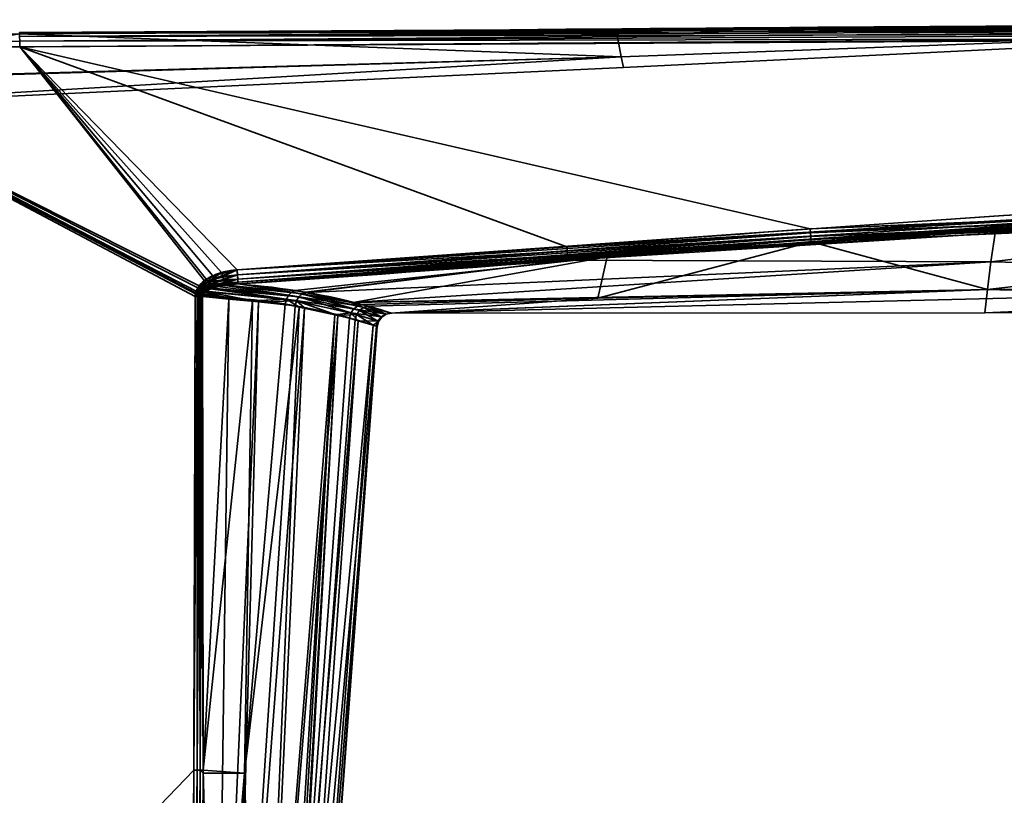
# Model space of a CAD drawing. Header units: millimetres. Extents: x -309 to 8309, y -96 to 57.
# Tile 58 of 95: x 4246 to 4281, y 27 to 54. Entities that reach past the tile are written whole.
import ezdxf

# ---------------------------------------------------------------- set-up
doc = ezdxf.new("R2010")
doc.units = ezdxf.units.MM
doc.layers.add('31', color=7, linetype='Continuous', true_color=0xffffff)

# ---------------------------------------------------------------- blocks, each defined once
blk = doc.blocks.new('UG_SURFACE_028')
at = {"layer": '31', "color": 251, "linetype": 'Continuous', "lineweight": 35}
for points in [[(4267.055, 53.789, 1114.372), (4246.241, 53.697, 1114.481), (4298.499, 53.976, 1114.655)], [(4298.499, 53.904, 1114.794), (4298.499, 53.976, 1114.655), (4246.241, 53.697, 1114.481)], [(4298.499, 53.976, 1093.346), (4298.499, 53.904, 1093.206), (4246.241, 53.664, 1093.322)], [(4298.499, 53.976, 1093.346), (4246.241, 53.697, 1093.519), (4267.055, 53.789, 1093.628)], [(4246.241, 53.664, 1093.322), (4246.241, 53.697, 1093.519), (4298.499, 53.976, 1093.346)], [(4298.499, 53.976, 1114.655), (4298.479, 54, 1114.5), (4267.055, 53.789, 1114.372)], [(4298.479, 54, 1093.5), (4267.055, 53.789, 1093.628), (4267.231, 52.855, 1098.436)], [(4267.231, 52.855, 1109.564), (4267.055, 53.789, 1114.372), (4298.479, 54, 1114.5)], [(4267.055, 53.789, 1093.628), (4298.479, 54, 1093.5), (4298.499, 53.976, 1093.346)], [(4298.479, 54, 1114.5), (4298.479, 53.999, 1109.419), (4267.231, 52.855, 1109.564)], [(4267.231, 52.855, 1098.436), (4298.479, 53.999, 1098.581), (4298.479, 54, 1093.5)], [(4298.479, 53.999, 1098.581), (4267.231, 52.855, 1098.436), (4267.301, 52.475, 1104)], [(4267.301, 52.475, 1104), (4267.231, 52.855, 1109.564), (4298.479, 53.999, 1109.419)], [(4298.479, 53.999, 1109.419), (4298.479, 53.999, 1104), (4267.301, 52.475, 1104)], [(4267.301, 52.475, 1104), (4298.479, 53.999, 1104), (4298.479, 53.999, 1098.581)], [(4246.241, 53.649, 1093.713), (4235.992, 51.979, 1098.318), (4267.231, 52.855, 1098.436)], [(4267.231, 52.855, 1109.564), (4235.992, 51.94, 1109.69), (4246.241, 53.649, 1114.287)], [(4298.5, 53.794, 1114.905), (4298.499, 53.904, 1114.794), (4246.241, 53.664, 1114.678)], [(4246.241, 53.697, 1114.481), (4246.241, 53.664, 1114.678), (4298.499, 53.904, 1114.794)], [(4298.499, 53.904, 1093.206), (4298.5, 53.794, 1093.096), (4246.241, 53.557, 1093.153)], [(4246.241, 53.557, 1093.153), (4246.241, 53.664, 1093.322), (4298.499, 53.904, 1093.206)], [(4298.5, 53.654, 1114.976), (4298.5, 53.794, 1114.905), (4246.241, 53.557, 1114.847)], [(4246.241, 53.664, 1114.678), (4246.241, 53.557, 1114.847), (4298.5, 53.794, 1114.905)], [(4246.242, 53.393, 1093.04), (4246.241, 53.557, 1093.153), (4298.5, 53.794, 1093.096)], [(4267.055, 53.789, 1114.372), (4246.241, 53.649, 1114.287), (4246.241, 53.697, 1114.481)], [(4267.231, 52.855, 1098.436), (4267.055, 53.789, 1093.628), (4246.241, 53.649, 1093.713)], [(4246.241, 53.649, 1114.287), (4267.055, 53.789, 1114.372), (4267.231, 52.855, 1109.564)], [(4246.241, 53.697, 1093.519), (4246.241, 53.649, 1093.713), (4267.055, 53.789, 1093.628)], [(4246.241, 53.557, 1114.847), (4246.242, 53.393, 1114.96), (4298.5, 53.654, 1114.976)], [(4298.5, 53.794, 1093.096), (4298.5, 53.654, 1093.024), (4246.242, 53.393, 1093.04)], [(4298.5, 53.5, 1115), (4298.5, 53.654, 1114.976), (4246.242, 53.393, 1114.96)], [(4246.242, 53.393, 1093.04), (4298.5, 53.654, 1093.024), (4298.5, 53.5, 1093)], [(4236, 53.146, 1115), (4246.243, 53.197, 1115), (4246.242, 53.393, 1114.96)], [(4246.242, 53.393, 1093.04), (4246.243, 53.197, 1093), (4236, 53.146, 1093)], [(4246.242, 53.393, 1114.96), (4246.243, 53.197, 1115), (4298.5, 53.5, 1115)], [(4298.5, 53.5, 1093), (4246.243, 53.197, 1093), (4246.242, 53.393, 1093.04)], [(4273.82, 46.841, 1115), (4306.99, 48.233, 1115), (4298.5, 53.5, 1115), (4246.243, 53.197, 1115)], [(4246.243, 53.197, 1093), (4298.5, 53.5, 1093), (4298.475, 48.234, 1093), (4265.334, 46.219, 1093)], [(4246.243, 53.197, 1115), (4236, 53.146, 1115), (4252.506, 44.859, 1115), (4252.756, 45.082, 1115)], [(4252.688, 45.034, 1093), (4252.455, 44.787, 1093), (4236, 53.146, 1093), (4246.243, 53.197, 1093)], [(4252.316, 27.953, 1115), (4252.364, 44.489, 1115), (4236, 53.146, 1115), (4236, 11, 1115)], [(4252.364, 44.489, 1115), (4252.372, 44.58, 1115), (4236, 53.146, 1115)], [(4252.372, 44.58, 1115), (4252.396, 44.667, 1115), (4236, 53.146, 1115)], [(4252.396, 44.667, 1115), (4252.506, 44.859, 1115), (4236, 53.146, 1115)], [(4236, 11, 1093), (4236, 53.146, 1093), (4252.364, 44.489, 1093), (4252.316, 27.953, 1093)], [(4236, 53.146, 1093), (4252.379, 44.612, 1093), (4252.364, 44.489, 1093)], [(4236, 53.146, 1093), (4252.455, 44.787, 1093), (4252.379, 44.612, 1093)], [(4246.243, 53.197, 1115), (4253.828, 45.411, 1115), (4273.82, 46.841, 1115)], [(4246.243, 53.197, 1115), (4253.286, 45.318, 1115), (4253.828, 45.411, 1115)], [(4246.243, 53.197, 1115), (4252.756, 45.082, 1115), (4253.286, 45.318, 1115)], [(4246.243, 53.197, 1093), (4252.979, 45.205, 1093), (4252.688, 45.034, 1093)], [(4265.334, 46.219, 1093), (4253.828, 45.411, 1093), (4246.243, 53.197, 1093)], [(4253.828, 45.411, 1093), (4252.979, 45.205, 1093), (4246.243, 53.197, 1093)], [(4235.988, 51.011, 1104), (4267.301, 52.475, 1104), (4267.231, 52.855, 1098.436)], [(4235.988, 51.011, 1104), (4235.992, 51.94, 1109.69), (4267.231, 52.855, 1109.564)], [(4267.231, 52.855, 1109.564), (4267.301, 52.475, 1104), (4235.988, 51.011, 1104)], [(4267.231, 52.855, 1098.436), (4235.992, 51.979, 1098.318), (4235.988, 51.011, 1104)], [(4267.301, 52.475, 1104), (4235.988, 51.011, 1104), (4235.988, 51.011, 1104)], [(4265.334, 46.219, 1093), (4298.475, 48.234, 1093), (4298.477, 48.124, 1093.012)], [(4298.477, 48.124, 1093.012), (4265.346, 46.068, 1093.023), (4265.334, 46.219, 1093)], [(4265.356, 45.932, 1093.091), (4265.346, 46.068, 1093.023), (4298.477, 48.124, 1093.012)], [(4298.477, 48.124, 1093.012), (4298.479, 48.02, 1093.048), (4265.356, 45.932, 1093.091)], [(4306.99, 48.123, 1114.988), (4306.99, 48.233, 1115), (4273.82, 46.841, 1115)], [(4273.82, 46.841, 1115), (4273.829, 46.705, 1114.981), (4306.99, 48.123, 1114.988)], [(4306.99, 48.019, 1114.952), (4306.99, 48.123, 1114.988), (4273.829, 46.705, 1114.981)], [(4265.363, 45.822, 1093.196), (4265.356, 45.932, 1093.091), (4298.479, 48.02, 1093.048)], [(4298.479, 48.02, 1093.048), (4298.481, 47.925, 1093.107), (4265.363, 45.822, 1093.196)], [(4280.269, 46.693, 1093.265), (4265.363, 45.822, 1093.196), (4298.481, 47.925, 1093.107)], [(4273.829, 46.705, 1114.981), (4273.839, 46.578, 1114.925), (4306.99, 48.019, 1114.952)], [(4306.99, 47.924, 1114.893), (4306.99, 48.019, 1114.952), (4273.839, 46.578, 1114.925)], [(4273.839, 46.578, 1114.925), (4273.846, 46.472, 1114.837), (4306.99, 47.924, 1114.893)], [(4306.99, 47.845, 1114.816), (4306.99, 47.924, 1114.893), (4273.846, 46.472, 1114.837)], [(4273.846, 46.472, 1114.837), (4273.852, 46.395, 1114.722), (4306.99, 47.845, 1114.816)], [(4306.99, 47.845, 1114.816), (4273.852, 46.395, 1114.722), (4280.004, 44.724, 1109.829)], [(4280.004, 44.724, 1109.829), (4307.362, 45.073, 1109.968), (4306.99, 47.845, 1114.816)], [(4280.12, 45.696, 1095.484), (4280.269, 46.693, 1093.265), (4298.482, 47.846, 1093.184)], [(4298.482, 47.846, 1093.184), (4307.362, 45.079, 1098.017), (4280.12, 45.696, 1095.484)], [(4298.481, 47.925, 1093.107), (4298.482, 47.846, 1093.184), (4280.269, 46.693, 1093.265)], [(4273.829, 46.705, 1114.981), (4273.82, 46.841, 1115), (4253.828, 45.411, 1115)], [(4253.828, 45.411, 1115), (4253.839, 45.242, 1114.97), (4273.829, 46.705, 1114.981)], [(4273.839, 46.578, 1114.925), (4273.829, 46.705, 1114.981), (4253.839, 45.242, 1114.97)], [(4253.839, 45.242, 1114.97), (4253.849, 45.093, 1114.885), (4273.839, 46.578, 1114.925)], [(4273.846, 46.472, 1114.837), (4273.839, 46.578, 1114.925), (4253.849, 45.093, 1114.885)], [(4253.849, 45.093, 1114.885), (4253.856, 44.982, 1114.754), (4273.846, 46.472, 1114.837)], [(4266.739, 45.87, 1114.677), (4273.846, 46.472, 1114.837), (4253.856, 44.982, 1114.754)], [(4280.269, 46.693, 1093.265), (4265.369, 45.75, 1093.33), (4265.363, 45.822, 1093.196)], [(4265.369, 45.75, 1093.33), (4280.269, 46.693, 1093.265), (4280.12, 45.696, 1095.484)], [(4266.411, 44.424, 1109.691), (4280.004, 44.724, 1109.829), (4273.852, 46.395, 1114.722)], [(4273.852, 46.395, 1114.722), (4266.739, 45.87, 1114.677), (4266.411, 44.424, 1109.691)], [(4266.739, 45.87, 1114.677), (4273.852, 46.395, 1114.722), (4273.846, 46.472, 1114.837)], [(4253.828, 45.411, 1093), (4265.334, 46.219, 1093), (4265.346, 46.068, 1093.023)], [(4265.346, 46.068, 1093.023), (4253.839, 45.242, 1093.03), (4253.828, 45.411, 1093)], [(4253.839, 45.242, 1093.03), (4265.346, 46.068, 1093.023), (4265.356, 45.932, 1093.091)], [(4265.356, 45.932, 1093.091), (4253.849, 45.093, 1093.115), (4253.839, 45.242, 1093.03)], [(4253.849, 45.093, 1093.115), (4265.356, 45.932, 1093.091), (4265.363, 45.822, 1093.196)], [(4265.363, 45.822, 1093.196), (4253.856, 44.982, 1093.246), (4253.849, 45.093, 1093.115)], [(4253.856, 44.982, 1114.754), (4253.86, 44.921, 1114.594), (4266.739, 45.87, 1114.677)], [(4253.856, 44.982, 1093.246), (4265.363, 45.822, 1093.196), (4265.369, 45.75, 1093.33)], [(4265.369, 45.75, 1093.33), (4253.86, 44.921, 1093.406), (4253.856, 44.982, 1093.246)], [(4266.739, 45.87, 1114.677), (4253.86, 44.921, 1114.594), (4255.858, 44.695, 1112.794)], [(4256.223, 44.635, 1095.629), (4253.86, 44.921, 1093.406), (4265.369, 45.75, 1093.33)], [(4266.739, 45.87, 1114.677), (4255.858, 44.695, 1112.794), (4257.875, 44.269, 1109.603)], [(4256.258, 44.627, 1095.69), (4256.223, 44.635, 1095.629), (4265.369, 45.75, 1093.33)], [(4265.369, 45.75, 1093.33), (4280.12, 45.696, 1095.484), (4256.258, 44.627, 1095.69)], [(4257.804, 44.279, 1098.384), (4256.258, 44.627, 1095.69), (4280.12, 45.696, 1095.484)], [(4280.12, 45.696, 1095.484), (4280.005, 44.728, 1098.156), (4257.804, 44.279, 1098.384)], [(4257.875, 44.269, 1109.603), (4266.411, 44.424, 1109.691), (4266.739, 45.87, 1114.677)], [(4307.362, 45.079, 1098.017), (4280.005, 44.728, 1098.156), (4280.12, 45.696, 1095.484)], [(4253.028, 45.099, 1093.014), (4252.979, 45.205, 1093), (4253.828, 45.411, 1093)], [(4253.828, 45.411, 1093), (4253.839, 45.242, 1093.03), (4253.028, 45.099, 1093.014)], [(4253.828, 45.411, 1115), (4253.286, 45.318, 1115), (4253.324, 45.186, 1114.981)], [(4253.324, 45.186, 1114.981), (4253.839, 45.242, 1114.97), (4253.828, 45.411, 1115)], [(4252.519, 44.747, 1093.006), (4252.455, 44.787, 1093), (4252.688, 45.034, 1093)], [(4252.756, 45.082, 1115), (4252.506, 44.859, 1115), (4252.569, 44.809, 1114.993)], [(4252.688, 45.034, 1093), (4252.747, 44.958, 1093.009), (4252.519, 44.747, 1093.006)], [(4252.569, 44.809, 1114.993), (4252.812, 44.998, 1114.99), (4252.756, 45.082, 1115)], [(4252.866, 44.917, 1114.959), (4252.812, 44.998, 1114.99), (4252.569, 44.809, 1114.993)], [(4252.747, 44.958, 1093.009), (4252.688, 45.034, 1093), (4252.979, 45.205, 1093)], [(4252.979, 45.205, 1093), (4253.028, 45.099, 1093.014), (4252.747, 44.958, 1093.009)], [(4252.802, 44.884, 1093.037), (4252.747, 44.958, 1093.009), (4253.028, 45.099, 1093.014)], [(4253.286, 45.318, 1115), (4252.756, 45.082, 1115), (4252.812, 44.998, 1114.99)], [(4253.028, 45.099, 1093.014), (4253.074, 44.998, 1093.055), (4252.802, 44.884, 1093.037)], [(4252.854, 44.816, 1093.082), (4252.802, 44.884, 1093.037), (4253.074, 44.998, 1093.055)], [(4252.812, 44.998, 1114.99), (4253.324, 45.186, 1114.981), (4253.286, 45.318, 1115)], [(4253.358, 45.064, 1114.924), (4253.324, 45.186, 1114.981), (4252.812, 44.998, 1114.99)], [(4252.812, 44.998, 1114.99), (4252.866, 44.917, 1114.959), (4253.358, 45.064, 1114.924)], [(4253.074, 44.998, 1093.055), (4253.115, 44.909, 1093.121), (4252.854, 44.816, 1093.082)], [(4253.388, 44.962, 1114.835), (4253.358, 45.064, 1114.924), (4252.866, 44.917, 1114.959)], [(4253.074, 44.998, 1093.055), (4253.028, 45.099, 1093.014), (4253.839, 45.242, 1093.03)], [(4253.839, 45.242, 1093.03), (4253.849, 45.093, 1093.115), (4253.074, 44.998, 1093.055)], [(4253.115, 44.909, 1093.121), (4253.074, 44.998, 1093.055), (4253.849, 45.093, 1093.115)], [(4253.849, 45.093, 1093.115), (4253.856, 44.982, 1093.246), (4253.115, 44.909, 1093.121)], [(4253.839, 45.242, 1114.97), (4253.324, 45.186, 1114.981), (4253.358, 45.064, 1114.924)], [(4253.358, 45.064, 1114.924), (4253.849, 45.093, 1114.885), (4253.839, 45.242, 1114.97)], [(4253.849, 45.093, 1114.885), (4253.358, 45.064, 1114.924), (4253.388, 44.962, 1114.835)], [(4253.388, 44.962, 1114.835), (4253.856, 44.982, 1114.754), (4253.849, 45.093, 1114.885)], [(4259.215, 43.899, 1103.749), (4307.362, 45.079, 1098.017), (4279.907, 43.911, 1103.992)], [(4280.005, 44.728, 1098.156), (4307.362, 45.079, 1098.017), (4259.215, 43.899, 1103.749)], [(4307.362, 45.079, 1098.017), (4307.361, 44, 1103.992), (4279.907, 43.911, 1103.992)], [(4307.361, 44, 1103.992), (4307.362, 45.073, 1109.968), (4280.004, 44.724, 1109.829)], [(4252.396, 44.667, 1115), (4252.372, 44.58, 1115), (4252.439, 44.568, 1114.995)], [(4252.446, 44.596, 1093.005), (4252.379, 44.612, 1093), (4252.455, 44.787, 1093)], [(4252.506, 44.859, 1115), (4252.396, 44.667, 1115), (4252.462, 44.644, 1114.995)], [(4252.439, 44.568, 1114.995), (4252.462, 44.644, 1114.995), (4252.396, 44.667, 1115)], [(4252.455, 44.787, 1093), (4252.519, 44.747, 1093.006), (4252.446, 44.596, 1093.005)], [(4252.511, 44.58, 1093.019), (4252.446, 44.596, 1093.005), (4252.519, 44.747, 1093.006)], [(4252.462, 44.644, 1114.995), (4252.569, 44.809, 1114.993), (4252.506, 44.859, 1115)], [(4252.63, 44.76, 1114.974), (4252.569, 44.809, 1114.993), (4252.462, 44.644, 1114.995)], [(4252.462, 44.644, 1114.995), (4252.526, 44.62, 1114.981), (4252.63, 44.76, 1114.974)], [(4252.519, 44.747, 1093.006), (4252.582, 44.708, 1093.023), (4252.511, 44.58, 1093.019)], [(4252.573, 44.564, 1093.041), (4252.511, 44.58, 1093.019), (4252.582, 44.708, 1093.023)], [(4252.582, 44.708, 1093.023), (4252.519, 44.747, 1093.006), (4252.747, 44.958, 1093.009)], [(4252.687, 44.714, 1114.943), (4252.63, 44.76, 1114.974), (4252.526, 44.62, 1114.981)], [(4252.526, 44.62, 1114.981), (4252.588, 44.598, 1114.956), (4252.687, 44.714, 1114.943)], [(4252.569, 44.809, 1114.993), (4252.63, 44.76, 1114.974), (4252.866, 44.917, 1114.959)], [(4252.582, 44.708, 1093.023), (4252.641, 44.671, 1093.051), (4252.573, 44.564, 1093.041)], [(4252.632, 44.55, 1093.073), (4252.573, 44.564, 1093.041), (4252.641, 44.671, 1093.051)], [(4252.747, 44.958, 1093.009), (4252.802, 44.884, 1093.037), (4252.582, 44.708, 1093.023)], [(4252.641, 44.671, 1093.051), (4252.582, 44.708, 1093.023), (4252.802, 44.884, 1093.037)], [(4252.687, 44.714, 1114.943), (4252.588, 44.598, 1114.956), (4252.646, 44.577, 1114.924)], [(4252.915, 44.843, 1114.909), (4252.866, 44.917, 1114.959), (4252.63, 44.76, 1114.974)], [(4252.63, 44.76, 1114.974), (4252.687, 44.714, 1114.943), (4252.915, 44.843, 1114.909)], [(4252.641, 44.671, 1093.051), (4252.697, 44.636, 1093.089), (4252.632, 44.55, 1093.073)], [(4252.802, 44.884, 1093.037), (4252.854, 44.816, 1093.082), (4252.641, 44.671, 1093.051)], [(4252.725, 44.653, 1093.096), (4252.641, 44.671, 1093.051), (4252.854, 44.816, 1093.082)], [(4252.725, 44.653, 1093.096), (4252.697, 44.636, 1093.089), (4252.641, 44.671, 1093.051)], [(4252.646, 44.577, 1114.924), (4252.723, 44.653, 1114.904), (4252.687, 44.714, 1114.943)], [(4254.359, 44.327, 1113.496), (4252.723, 44.653, 1114.904), (4252.646, 44.577, 1114.924)], [(4252.915, 44.843, 1114.909), (4252.687, 44.714, 1114.943), (4252.741, 44.671, 1114.899)], [(4252.723, 44.653, 1114.904), (4252.741, 44.671, 1114.899), (4252.687, 44.714, 1114.943)], [(4252.741, 44.671, 1114.899), (4252.723, 44.653, 1114.904), (4255.547, 44.388, 1112.559)], [(4254.359, 44.327, 1113.496), (4255.547, 44.388, 1112.559), (4252.723, 44.653, 1114.904)], [(4252.854, 44.816, 1093.082), (4252.899, 44.756, 1093.142), (4252.725, 44.653, 1093.096)], [(4255.898, 44.33, 1095.852), (4252.725, 44.653, 1093.096), (4252.899, 44.756, 1093.142)], [(4252.741, 44.671, 1114.899), (4252.958, 44.779, 1114.843), (4252.915, 44.843, 1114.909)], [(4252.958, 44.779, 1114.843), (4252.741, 44.671, 1114.899), (4255.547, 44.388, 1112.559)], [(4252.899, 44.756, 1093.142), (4252.854, 44.816, 1093.082), (4253.115, 44.909, 1093.121)], [(4252.866, 44.917, 1114.959), (4252.915, 44.843, 1114.909), (4253.388, 44.962, 1114.835)], [(4253.115, 44.909, 1093.121), (4253.149, 44.837, 1093.208), (4252.899, 44.756, 1093.142)], [(4255.979, 44.476, 1095.806), (4252.899, 44.756, 1093.142), (4253.149, 44.837, 1093.208)], [(4252.899, 44.756, 1093.142), (4255.979, 44.476, 1095.806), (4255.898, 44.33, 1095.852)], [(4253.388, 44.962, 1114.835), (4252.915, 44.843, 1114.909), (4252.958, 44.779, 1114.843)], [(4252.958, 44.779, 1114.843), (4253.4, 44.885, 1114.723), (4253.388, 44.962, 1114.835)], [(4253.4, 44.885, 1114.723), (4252.958, 44.779, 1114.843), (4255.624, 44.534, 1112.608)], [(4255.547, 44.388, 1112.559), (4255.624, 44.534, 1112.608), (4252.958, 44.779, 1114.843)], [(4253.115, 44.909, 1093.121), (4253.856, 44.982, 1093.246), (4253.411, 44.868, 1093.282)], [(4253.411, 44.868, 1093.282), (4253.149, 44.837, 1093.208), (4253.115, 44.909, 1093.121)], [(4255.979, 44.476, 1095.806), (4253.149, 44.837, 1093.208), (4253.411, 44.868, 1093.282)], [(4253.856, 44.982, 1114.754), (4253.388, 44.962, 1114.835), (4253.409, 44.887, 1114.72)], [(4253.4, 44.885, 1114.723), (4253.409, 44.887, 1114.72), (4253.388, 44.962, 1114.835)], [(4253.409, 44.887, 1114.72), (4253.4, 44.885, 1114.723), (4255.733, 44.64, 1112.689)], [(4255.624, 44.534, 1112.608), (4255.733, 44.64, 1112.689), (4253.4, 44.885, 1114.723)], [(4253.409, 44.887, 1114.72), (4253.86, 44.921, 1114.594), (4253.856, 44.982, 1114.754)], [(4253.86, 44.921, 1114.594), (4253.409, 44.887, 1114.72), (4255.733, 44.64, 1112.689)], [(4253.856, 44.982, 1093.246), (4253.86, 44.921, 1093.406), (4253.411, 44.868, 1093.282)], [(4256.092, 44.582, 1095.728), (4253.411, 44.868, 1093.282), (4253.86, 44.921, 1093.406)], [(4253.411, 44.868, 1093.282), (4256.092, 44.582, 1095.728), (4255.979, 44.476, 1095.806)], [(4255.733, 44.64, 1112.689), (4255.858, 44.695, 1112.794), (4253.86, 44.921, 1114.594)], [(4253.86, 44.921, 1093.406), (4256.223, 44.635, 1095.629), (4256.092, 44.582, 1095.728)], [(4257.875, 44.269, 1109.603), (4255.858, 44.695, 1112.794), (4255.733, 44.64, 1112.689)], [(4258.409, 44.143, 1099.438), (4257.804, 44.279, 1098.384), (4280.005, 44.728, 1098.156)], [(4259.215, 43.899, 1103.749), (4258.409, 44.143, 1099.438), (4280.005, 44.728, 1098.156)], [(4279.907, 43.911, 1103.992), (4280.004, 44.724, 1109.829), (4259.193, 43.906, 1104.805)], [(4259.193, 43.906, 1104.805), (4280.004, 44.724, 1109.829), (4266.411, 44.424, 1109.691)], [(4280.004, 44.724, 1109.829), (4279.907, 43.911, 1103.992), (4307.361, 44, 1103.992)], [(4252.431, 44.489, 1114.994), (4252.316, 27.953, 1115), (4252.433, 27.953, 1114.986)], [(4252.431, 44.489, 1114.994), (4252.364, 44.489, 1115), (4252.316, 27.953, 1115)], [(4252.316, 27.953, 1093), (4252.364, 44.489, 1093), (4252.431, 44.489, 1093.006)], [(4252.431, 44.489, 1093.006), (4252.433, 27.953, 1093.014), (4252.316, 27.953, 1093)], [(4252.431, 44.489, 1093.006), (4252.364, 44.489, 1093), (4252.379, 44.612, 1093)], [(4252.372, 44.58, 1115), (4252.364, 44.489, 1115), (4252.431, 44.489, 1114.994)], [(4252.431, 44.489, 1114.994), (4252.439, 44.568, 1114.995), (4252.372, 44.58, 1115)], [(4252.379, 44.612, 1093), (4252.446, 44.596, 1093.005), (4252.431, 44.489, 1093.006)], [(4252.453, 44.489, 1093.008), (4252.431, 44.489, 1093.006), (4252.446, 44.596, 1093.005)], [(4252.439, 44.568, 1114.995), (4252.431, 44.489, 1114.994), (4252.453, 44.489, 1114.992)], [(4252.433, 27.953, 1114.986), (4252.453, 44.489, 1114.992), (4252.431, 44.489, 1114.994)], [(4252.431, 44.489, 1093.006), (4252.453, 44.489, 1093.008), (4252.433, 27.953, 1093.014)], [(4252.433, 27.953, 1114.986), (4252.544, 27.952, 1114.944), (4252.539, 44.489, 1114.968)], [(4252.539, 44.489, 1114.968), (4252.496, 44.489, 1114.98), (4252.433, 27.953, 1114.986)], [(4252.496, 44.489, 1114.98), (4252.453, 44.489, 1114.992), (4252.433, 27.953, 1114.986)], [(4252.433, 27.953, 1093.014), (4252.453, 44.489, 1093.008), (4252.496, 44.489, 1093.02)], [(4252.496, 44.489, 1093.02), (4252.544, 27.952, 1093.055), (4252.433, 27.953, 1093.014)], [(4252.526, 44.62, 1114.981), (4252.462, 44.644, 1114.995), (4252.439, 44.568, 1114.995)], [(4252.439, 44.568, 1114.995), (4252.504, 44.556, 1114.982), (4252.526, 44.62, 1114.981)], [(4252.504, 44.556, 1114.982), (4252.439, 44.568, 1114.995), (4252.453, 44.489, 1114.992)], [(4252.446, 44.596, 1093.005), (4252.511, 44.58, 1093.019), (4252.496, 44.489, 1093.02)], [(4252.496, 44.489, 1093.02), (4252.453, 44.489, 1093.008), (4252.446, 44.596, 1093.005)], [(4252.453, 44.489, 1114.992), (4252.496, 44.489, 1114.98), (4252.504, 44.556, 1114.982)], [(4252.539, 44.489, 1093.032), (4252.496, 44.489, 1093.02), (4252.511, 44.58, 1093.019)], [(4252.504, 44.556, 1114.982), (4252.496, 44.489, 1114.98), (4252.539, 44.489, 1114.968)], [(4252.496, 44.489, 1093.02), (4252.539, 44.489, 1093.032), (4252.544, 27.952, 1093.055)], [(4252.588, 44.598, 1114.956), (4252.526, 44.62, 1114.981), (4252.504, 44.556, 1114.982)], [(4252.504, 44.556, 1114.982), (4252.567, 44.544, 1114.959), (4252.588, 44.598, 1114.956)], [(4252.539, 44.489, 1114.968), (4252.567, 44.544, 1114.959), (4252.504, 44.556, 1114.982)], [(4252.539, 44.489, 1093.032), (4252.511, 44.58, 1093.019), (4252.573, 44.564, 1093.041)], [(4252.573, 44.564, 1093.041), (4252.559, 44.488, 1093.041), (4252.539, 44.489, 1093.032)], [(4252.539, 44.489, 1114.968), (4252.559, 44.488, 1114.959), (4252.567, 44.544, 1114.959)], [(4252.559, 44.488, 1114.959), (4252.539, 44.489, 1114.968), (4252.544, 27.952, 1114.944)], [(4252.544, 27.952, 1093.055), (4252.539, 44.489, 1093.032), (4252.559, 44.488, 1093.041)], [(4252.544, 27.952, 1114.944), (4252.643, 27.952, 1114.878), (4252.62, 44.488, 1114.93)], [(4252.62, 44.488, 1114.93), (4252.559, 44.488, 1114.959), (4252.544, 27.952, 1114.944)], [(4252.559, 44.488, 1093.041), (4252.643, 27.952, 1093.122), (4252.544, 27.952, 1093.055)], [(4252.62, 44.488, 1093.07), (4252.559, 44.488, 1093.041), (4252.573, 44.564, 1093.041)], [(4252.567, 44.544, 1114.959), (4252.559, 44.488, 1114.959), (4252.62, 44.488, 1114.93)], [(4252.559, 44.488, 1093.041), (4252.62, 44.488, 1093.07), (4252.643, 27.952, 1093.122)], [(4252.588, 44.598, 1114.956), (4252.567, 44.544, 1114.959), (4252.626, 44.534, 1114.928)], [(4252.62, 44.488, 1114.93), (4252.626, 44.534, 1114.928), (4252.567, 44.544, 1114.959)], [(4252.573, 44.564, 1093.041), (4252.632, 44.55, 1093.073), (4252.62, 44.488, 1093.07)], [(4252.626, 44.534, 1114.928), (4252.646, 44.577, 1114.924), (4252.588, 44.598, 1114.956)], [(4253.538, 44.396, 1093.862), (4252.62, 44.488, 1093.07), (4252.632, 44.55, 1093.073)], [(4252.626, 44.534, 1114.928), (4252.62, 44.488, 1114.93), (4254.359, 44.327, 1113.496)], [(4254.359, 44.327, 1113.496), (4252.62, 44.488, 1114.93), (4252.643, 27.952, 1114.878)], [(4252.643, 27.952, 1093.122), (4252.62, 44.488, 1093.07), (4253.538, 44.396, 1093.862)], [(4252.646, 44.577, 1114.924), (4252.626, 44.534, 1114.928), (4254.359, 44.327, 1113.496)], [(4252.632, 44.55, 1093.073), (4252.697, 44.636, 1093.089), (4253.538, 44.396, 1093.862)], [(4252.643, 27.952, 1093.122), (4253.538, 44.396, 1093.862), (4253.097, 11, 1094.039)], [(4252.643, 27.952, 1114.878), (4254.087, 27.845, 1113.426), (4254.359, 44.327, 1113.496)], [(4252.697, 44.636, 1093.089), (4252.725, 44.653, 1093.096), (4253.538, 44.396, 1093.862)], [(4252.725, 44.653, 1093.096), (4255.898, 44.33, 1095.852), (4254.572, 44.292, 1094.753)], [(4254.572, 44.292, 1094.753), (4253.538, 44.396, 1093.862), (4252.725, 44.653, 1093.096)], [(4253.097, 11, 1094.039), (4253.538, 44.396, 1093.862), (4254.572, 44.292, 1094.753)], [(4255.508, 44.22, 1112.548), (4254.359, 44.327, 1113.496), (4254.087, 27.845, 1113.426)], [(4254.359, 44.327, 1113.496), (4255.508, 44.22, 1112.548), (4255.547, 44.388, 1112.559)], [(4255.898, 44.33, 1095.852), (4255.857, 44.162, 1095.86), (4254.572, 44.292, 1094.753)], [(4255.547, 44.388, 1112.559), (4255.508, 44.22, 1112.548), (4255.988, 44.116, 1111.778)], [(4257.901, 44.055, 1108.97), (4255.624, 44.534, 1112.608), (4255.547, 44.388, 1112.559)], [(4257.8, 43.908, 1108.945), (4255.547, 44.388, 1112.559), (4255.988, 44.116, 1111.778), (4257.234, 43.846, 1109.778)], [(4255.547, 44.388, 1112.559), (4257.8, 43.908, 1108.945), (4257.901, 44.055, 1108.97)], [(4258.042, 44.157, 1109.016), (4255.733, 44.64, 1112.689), (4255.624, 44.534, 1112.608)], [(4255.624, 44.534, 1112.608), (4257.901, 44.055, 1108.97), (4258.042, 44.157, 1109.016)], [(4255.733, 44.64, 1112.689), (4258.042, 44.157, 1109.016), (4257.875, 44.269, 1109.603)], [(4256.174, 44.089, 1096.421), (4255.857, 44.162, 1095.86), (4255.898, 44.33, 1095.852)], [(4257.993, 43.854, 1099.558), (4255.898, 44.33, 1095.852), (4255.979, 44.476, 1095.806)], [(4255.898, 44.33, 1095.852), (4257.993, 43.854, 1099.558), (4257.336, 43.82, 1098.477)], [(4257.336, 43.82, 1098.477), (4256.174, 44.089, 1096.421), (4255.898, 44.33, 1095.852)], [(4258.096, 44.001, 1099.536), (4255.979, 44.476, 1095.806), (4256.092, 44.582, 1095.728)], [(4255.979, 44.476, 1095.806), (4258.096, 44.001, 1099.536), (4257.993, 43.854, 1099.558)], [(4256.092, 44.582, 1095.728), (4256.223, 44.635, 1095.629), (4256.258, 44.627, 1095.69)], [(4256.092, 44.582, 1095.728), (4256.258, 44.627, 1095.69), (4257.804, 44.279, 1098.384)], [(4257.804, 44.279, 1098.384), (4258.241, 44.102, 1099.494), (4256.092, 44.582, 1095.728)], [(4256.092, 44.582, 1095.728), (4258.241, 44.102, 1099.494), (4258.096, 44.001, 1099.536)], [(4266.411, 44.424, 1109.691), (4257.875, 44.269, 1109.603), (4258.207, 44.199, 1109.079)], [(4266.411, 44.424, 1109.691), (4258.207, 44.199, 1109.079), (4259.193, 43.906, 1104.805)], [(4254.572, 44.292, 1094.753), (4253.664, 11, 1095.113), (4253.097, 11, 1094.039)], [(4253.664, 11, 1095.113), (4254.572, 44.292, 1094.753), (4255.857, 44.162, 1095.86)], [(4253.664, 11, 1095.113), (4255.857, 44.162, 1095.86), (4256.174, 44.089, 1096.421)], [(4256.174, 44.089, 1096.421), (4254.647, 11, 1096.977), (4253.664, 11, 1095.113)], [(4254.087, 27.845, 1113.426), (4255.988, 44.116, 1111.778), (4255.508, 44.22, 1112.548)], [(4254.607, 11, 1111.273), (4255.988, 44.116, 1111.778), (4254.087, 27.845, 1113.426)], [(4257.234, 43.846, 1109.778), (4255.988, 44.116, 1111.778), (4254.607, 11, 1111.273)], [(4254.647, 11, 1096.977), (4256.174, 44.089, 1096.421), (4257.336, 43.82, 1098.477)], [(4258.852, 43.773, 1104.787), (4257.901, 44.055, 1108.97), (4257.8, 43.908, 1108.945)], [(4257.804, 44.279, 1098.384), (4258.409, 44.143, 1099.438), (4258.241, 44.102, 1099.494)], [(4258.042, 44.157, 1109.016), (4258.207, 44.199, 1109.079), (4257.875, 44.269, 1109.603)], [(4259.01, 43.872, 1104.795), (4258.042, 44.157, 1109.016), (4257.901, 44.055, 1108.97)], [(4257.901, 44.055, 1108.97), (4258.852, 43.773, 1104.787), (4259.01, 43.872, 1104.795)], [(4258.763, 43.616, 1103.756), (4257.993, 43.854, 1099.558), (4258.096, 44.001, 1099.536)], [(4258.207, 44.199, 1109.079), (4258.042, 44.157, 1109.016), (4259.01, 43.872, 1104.795)], [(4258.874, 43.766, 1103.755), (4258.096, 44.001, 1099.536), (4258.241, 44.102, 1099.494)], [(4258.096, 44.001, 1099.536), (4258.874, 43.766, 1103.755), (4258.763, 43.616, 1103.756)], [(4259.01, 43.872, 1104.795), (4259.193, 43.906, 1104.805), (4258.207, 44.199, 1109.079)], [(4259.032, 43.865, 1103.752), (4258.241, 44.102, 1099.494), (4258.409, 44.143, 1099.438)], [(4258.241, 44.102, 1099.494), (4259.032, 43.865, 1103.752), (4258.874, 43.766, 1103.755)], [(4258.409, 44.143, 1099.438), (4259.215, 43.899, 1103.749), (4259.032, 43.865, 1103.752)], [(4254.607, 11, 1111.273), (4255.2, 11, 1110.199), (4257.234, 43.846, 1109.778)], [(4257.336, 43.82, 1098.477), (4255.435, 11, 1098.47), (4254.647, 11, 1096.977)], [(4255.2, 11, 1110.199), (4255.363, 11, 1109.341), (4257.234, 43.846, 1109.778)], [(4257.752, 43.733, 1108.945), (4257.234, 43.846, 1109.778), (4255.363, 11, 1109.341)], [(4258.055, 43.64, 1107.609), (4257.752, 43.733, 1108.945), (4255.363, 11, 1109.341)], [(4255.363, 11, 1109.341), (4255.758, 11, 1107.254), (4258.055, 43.64, 1107.609)], [(4257.336, 43.82, 1098.477), (4255.496, 11, 1098.883), (4255.435, 11, 1098.47)], [(4255.496, 11, 1098.883), (4257.336, 43.82, 1098.477), (4257.946, 43.678, 1099.557)], [(4255.496, 11, 1098.883), (4257.946, 43.678, 1099.557), (4258.574, 43.481, 1102.985)], [(4258.694, 43.443, 1104.784), (4258.055, 43.64, 1107.609), (4255.758, 11, 1107.254)], [(4257.234, 43.846, 1109.778), (4257.752, 43.733, 1108.945), (4257.8, 43.908, 1108.945)], [(4257.993, 43.854, 1099.558), (4257.946, 43.678, 1099.557), (4257.336, 43.82, 1098.477)], [(4257.8, 43.908, 1108.945), (4257.752, 43.733, 1108.945), (4258.055, 43.64, 1107.609)], [(4258.742, 43.623, 1104.784), (4257.8, 43.908, 1108.945), (4258.055, 43.64, 1107.609)], [(4257.8, 43.908, 1108.945), (4258.742, 43.623, 1104.784), (4258.852, 43.773, 1104.787)], [(4258.574, 43.481, 1102.985), (4257.946, 43.678, 1099.557), (4257.993, 43.854, 1099.558)], [(4257.993, 43.854, 1099.558), (4258.763, 43.616, 1103.756), (4258.574, 43.481, 1102.985)], [(4258.055, 43.64, 1107.609), (4258.694, 43.443, 1104.784), (4258.742, 43.623, 1104.784)], [(4258.763, 43.616, 1103.756), (4258.742, 43.623, 1104.784), (4258.694, 43.443, 1104.784)], [(4258.874, 43.766, 1103.755), (4258.852, 43.773, 1104.787), (4258.742, 43.623, 1104.784)], [(4258.742, 43.623, 1104.784), (4258.763, 43.616, 1103.756), (4258.874, 43.766, 1103.755)], [(4259.032, 43.865, 1103.752), (4259.01, 43.872, 1104.795), (4258.852, 43.773, 1104.787)], [(4258.852, 43.773, 1104.787), (4258.874, 43.766, 1103.755), (4259.032, 43.865, 1103.752)], [(4259.21, 43.901, 1103.992), (4259.193, 43.906, 1104.805), (4259.01, 43.872, 1104.795)], [(4259.01, 43.872, 1104.795), (4259.032, 43.865, 1103.752), (4259.21, 43.901, 1103.992)], [(4259.032, 43.865, 1103.752), (4259.215, 43.899, 1103.749), (4259.21, 43.901, 1103.992)], [(4259.193, 43.906, 1104.805), (4259.21, 43.901, 1103.992), (4279.907, 43.911, 1103.992)], [(4279.907, 43.911, 1103.992), (4259.21, 43.901, 1103.992), (4259.215, 43.899, 1103.749)], [(4258.574, 43.481, 1102.985), (4256.127, 11, 1103.094), (4255.496, 11, 1098.883)], [(4255.758, 11, 1107.254), (4256.312, 11, 1104.328), (4258.694, 43.443, 1104.784)], [(4256.127, 11, 1103.094), (4258.574, 43.481, 1102.985), (4258.715, 43.436, 1103.755)], [(4256.312, 11, 1104.328), (4256.127, 11, 1103.094), (4258.715, 43.436, 1103.755)], [(4258.715, 43.436, 1103.755), (4258.694, 43.443, 1104.784), (4256.312, 11, 1104.328)], [(4258.763, 43.616, 1103.756), (4258.715, 43.436, 1103.755), (4258.574, 43.481, 1102.985)], [(4258.694, 43.443, 1104.784), (4258.715, 43.436, 1103.755), (4258.763, 43.616, 1103.756)], [(4236, 11, 1115), (4252.256, 11, 1115), (4252.316, 27.953, 1115)], [(4252.316, 27.953, 1093), (4252.256, 11, 1093), (4236, 11, 1093)], [(4252.316, 27.953, 1115), (4252.256, 11, 1115), (4252.375, 11, 1114.986)], [(4252.256, 11, 1093), (4252.316, 27.953, 1093), (4252.433, 27.953, 1093.014)], [(4252.433, 27.953, 1093.014), (4252.406, 11, 1093.026), (4252.256, 11, 1093)], [(4252.375, 11, 1114.986), (4252.433, 27.953, 1114.986), (4252.316, 27.953, 1115)], [(4252.375, 11, 1114.986), (4252.404, 11, 1114.973), (4252.433, 27.953, 1114.986)], [(4252.544, 27.952, 1114.944), (4252.433, 27.953, 1114.986), (4252.404, 11, 1114.973)], [(4252.404, 11, 1114.973), (4252.529, 11, 1114.919), (4252.544, 27.952, 1114.944)], [(4252.421, 11, 1093.028), (4252.406, 11, 1093.026), (4252.433, 27.953, 1093.014)], [(4252.421, 11, 1093.028), (4252.433, 27.953, 1093.014), (4252.544, 27.952, 1093.055)], [(4252.544, 27.952, 1093.055), (4252.54, 11, 1093.094), (4252.421, 11, 1093.028)], [(4252.529, 11, 1114.919), (4252.541, 11, 1114.908), (4252.544, 27.952, 1114.944)], [(4252.568, 11, 1093.11), (4252.54, 11, 1093.094), (4252.544, 27.952, 1093.055)], [(4252.643, 27.845, 1114.878), (4252.544, 27.952, 1114.944), (4252.541, 11, 1114.908)], [(4252.541, 11, 1114.908), (4252.652, 11, 1114.805), (4252.643, 27.845, 1114.878)], [(4252.643, 27.845, 1114.878), (4252.643, 27.952, 1114.878), (4252.544, 27.952, 1114.944)], [(4252.568, 11, 1093.11), (4252.544, 27.952, 1093.055), (4252.643, 27.952, 1093.122)], [(4252.643, 27.952, 1093.122), (4252.652, 11, 1093.195), (4252.568, 11, 1093.11)], [(4253.097, 11, 1094.039), (4252.652, 11, 1093.195), (4252.643, 27.952, 1093.122)], [(4252.643, 27.952, 1114.878), (4252.643, 27.845, 1114.878), (4254.087, 27.845, 1113.426)], [(4254.087, 27.845, 1113.426), (4252.643, 27.845, 1114.878), (4252.652, 11, 1114.805)], [(4252.652, 11, 1114.805), (4253.562, 11, 1113.16), (4254.087, 27.845, 1113.426)], [(4254.087, 27.845, 1113.426), (4253.562, 11, 1113.16), (4254.607, 11, 1111.273)]]:
    blk.add_3dface(points, dxfattribs=at)

msp = doc.modelspace()

# ---------------------------------------------------------------- linework, layer by layer
at = {"layer": '31', "color": 251, "linetype": 'Continuous', "lineweight": 35, "extrusion": (0.997886, 0.064982, -3.60723e-15)}
for centre, start, end in [((-231.108, 1114.5, 4247.788), 90, 169.2091), ((-231.108, 1093.5, 4247.788), 190.7909, 270)]:
    msp.add_arc(centre, 0.5, start, end, dxfattribs=at)
at = {"layer": '31', "color": 251, "linetype": 'Continuous', "lineweight": 35, "extrusion": (0.002638, 0.999997, 0)}
for centre, start, end in [((-4252.232, 1114.5, 55.707), 90, 120.747), ((-4252.232, 1093.5, 55.707), 239.253, 270)]:
    msp.add_arc(centre, 0.5, start, end, dxfattribs=at)
at = {"layer": '31', "color": 251, "linetype": 'Continuous', "lineweight": 35}
for points, knots in [([(4235.998, 53.587, 1114.264), (4246.415, 53.633, 1114.28), (4256.832, 53.74, 1114.321), (4277.665, 53.913, 1114.421), (4288.081, 53.973, 1114.474), (4308.915, 54.027, 1114.526), (4319.332, 54.074, 1114.58), (4340.166, 54.132, 1114.685), (4350.582, 54.143, 1114.73), (4360.999, 54.146, 1114.747)], [0, 0, 0, 0, 0.25, 0.25, 0.5, 0.5, 0.75, 0.75, 1, 1, 1, 1]), ([(4360.999, 54.146, 1093.253), (4350.582, 54.143, 1093.27), (4340.166, 54.132, 1093.315), (4319.332, 54.074, 1093.42), (4308.915, 54.027, 1093.474), (4288.081, 53.973, 1093.526), (4277.665, 53.913, 1093.579), (4256.832, 53.74, 1093.679), (4246.415, 53.633, 1093.72), (4235.998, 53.587, 1093.736)], [0, 0, 0, 0, 0.25, 0.25, 0.5, 0.5, 0.75, 0.75, 1, 1, 1, 1]), ([(4236, 53.146, 1093), (4246.417, 53.183, 1093), (4256.833, 53.27, 1093), (4277.666, 53.416, 1093), (4288.083, 53.473, 1093), (4319.333, 53.554, 1093), (4340.166, 53.685, 1093), (4361, 53.711, 1093)], [0, 0, 0, 0, 0.25, 0.25, 0.5, 0.5, 1, 1, 1, 1]), ([(4361, 53.711, 1115), (4340.166, 53.685, 1115), (4319.333, 53.554, 1115), (4288.083, 53.473, 1115), (4277.666, 53.416, 1115), (4256.833, 53.27, 1115), (4246.417, 53.183, 1115), (4236, 53.146, 1115)], [0, 0, 0, 0, 0.5, 0.5, 0.75, 0.75, 1, 1, 1, 1]), ([(4253.828, 45.411, 1115), (4262.746, 45.992, 1115), (4271.655, 46.719, 1115), (4285.03, 47.608, 1115), (4289.49, 47.857, 1115), (4296.182, 48.169, 1115), (4298.414, 48.253, 1115), (4302.885, 48.242, 1115), (4305.121, 48.232, 1115), (4325.237, 48.247, 1115), (4343.119, 48.237, 1115), (4361, 48.235, 1115)], [0, 0, 0, 0, 0.25, 0.25, 0.375, 0.375, 0.4375, 0.4375, 0.5, 0.5, 1, 1, 1, 1]), ([(4361, 48.235, 1093), (4343.117, 48.237, 1093), (4325.235, 48.247, 1093), (4305.117, 48.232, 1093), (4302.882, 48.242, 1093), (4298.411, 48.253, 1093), (4296.177, 48.169, 1093), (4289.483, 47.857, 1093), (4285.023, 47.607, 1093), (4271.651, 46.719, 1093), (4262.744, 45.992, 1093), (4253.828, 45.411, 1093)], [0, 0, 0, 0, 0.5, 0.5, 0.5625, 0.5625, 0.625, 0.625, 0.75, 0.75, 1, 1, 1, 1]), ([(4361, 47.848, 1114.816), (4343.122, 47.849, 1114.816), (4325.245, 47.86, 1114.816), (4305.132, 47.844, 1114.816), (4302.897, 47.854, 1114.816), (4298.427, 47.866, 1114.817), (4296.196, 47.778, 1114.812), (4289.506, 47.454, 1114.795), (4285.048, 47.193, 1114.779), (4271.68, 46.266, 1114.716), (4262.775, 45.512, 1114.651), (4253.86, 44.921, 1114.594)], [0, 0, 0, 0, 0.5, 0.5, 0.5625, 0.5625, 0.625, 0.625, 0.75, 0.75, 1, 1, 1, 1]), ([(4253.86, 44.921, 1093.406), (4262.773, 45.512, 1093.349), (4271.674, 46.265, 1093.284), (4285.04, 47.192, 1093.221), (4289.499, 47.453, 1093.205), (4296.191, 47.778, 1093.188), (4298.424, 47.866, 1093.183), (4302.894, 47.854, 1093.184), (4305.128, 47.844, 1093.184), (4325.242, 47.86, 1093.184), (4343.121, 47.849, 1093.184), (4361, 47.848, 1093.184)], [0, 0, 0, 0, 0.25, 0.25, 0.375, 0.375, 0.4375, 0.4375, 0.5, 0.5, 1, 1, 1, 1]), ([(4252.364, 44.489, 1115), (4252.364, 44.549, 1115), (4252.376, 44.611, 1115), (4252.421, 44.737, 1115), (4252.46, 44.801, 1115), (4252.576, 44.946, 1115), (4252.663, 45.02, 1115), (4252.917, 45.189, 1115), (4253.1, 45.265, 1115), (4253.462, 45.369, 1115), (4253.645, 45.399, 1115), (4253.828, 45.411, 1115)], [0, 0, 0, 0, 0.096721, 0.096721, 0.214423, 0.214423, 0.394065, 0.394065, 0.705671, 0.705671, 1, 1, 1, 1]), ([(4253.828, 45.411, 1093), (4253.515, 45.391, 1093), (4253.212, 45.322, 1093), (4252.79, 45.112, 1093), (4252.657, 45.024, 1093), (4252.444, 44.797, 1093), (4252.364, 44.648, 1093), (4252.364, 44.489, 1093)], [0, 0, 0, 0, 0.5, 0.5, 0.75, 0.75, 1, 1, 1, 1]), ([(4253.86, 44.921, 1114.594), (4253.709, 44.919, 1114.637), (4253.559, 44.908, 1114.679), (4253.257, 44.865, 1114.763), (4253.104, 44.832, 1114.804), (4252.882, 44.751, 1114.863), (4252.807, 44.718, 1114.882), (4252.725, 44.66, 1114.904), (4252.71, 44.648, 1114.908), (4252.677, 44.618, 1114.916), (4252.659, 44.599, 1114.92), (4252.639, 44.566, 1114.925), (4252.633, 44.553, 1114.927), (4252.622, 44.524, 1114.929), (4252.619, 44.506, 1114.93), (4252.62, 44.488, 1114.93)], [0, 0, 0, 0, 0.32854, 0.32854, 0.66503, 0.66503, 0.839481, 0.839481, 0.880866, 0.880866, 0.934487, 0.934487, 0.963019, 0.963019, 1, 1, 1, 1]), ([(4253.86, 44.921, 1093.406), (4253.622, 44.918, 1093.338), (4253.381, 44.894, 1093.271), (4253.064, 44.816, 1093.186), (4252.98, 44.79, 1093.163), (4252.827, 44.726, 1093.123), (4252.755, 44.689, 1093.104), (4252.68, 44.621, 1093.085), (4252.665, 44.605, 1093.081), (4252.644, 44.575, 1093.076), (4252.637, 44.563, 1093.074), (4252.625, 44.535, 1093.071), (4252.621, 44.519, 1093.07), (4252.62, 44.498, 1093.07), (4252.62, 44.493, 1093.07), (4252.62, 44.488, 1093.07)], [0, 0, 0, 0, 0.52176, 0.52176, 0.710692, 0.710692, 0.880314, 0.880314, 0.927377, 0.927377, 0.956353, 0.956353, 0.990365, 0.990365, 1, 1, 1, 1]), ([(4253.86, 44.921, 1114.594), (4255.536, 44.797, 1113.371), (4256.887, 44.532, 1111.772), (4258.729, 44.073, 1108.12), (4259.218, 43.898, 1106.074), (4259.217, 43.899, 1102.957), (4259.096, 43.939, 1101.935), (4258.625, 44.083, 1099.945), (4258.267, 44.188, 1098.963), (4256.89, 44.532, 1096.233), (4255.537, 44.797, 1094.629), (4253.86, 44.921, 1093.406)], [0, 0, 0, 0, 0.25, 0.25, 0.5, 0.5, 0.625, 0.625, 0.75, 0.75, 1, 1, 1, 1]), ([(4252.364, 44.489, 1093), (4252.35, 38.977, 1093), (4252.333, 33.465, 1093), (4252.297, 22.302, 1093), (4252.277, 16.651, 1093), (4252.256, 11, 1093)], [0, 0, 0, 0, 0.493777, 0.493777, 1, 1, 1, 1]), ([(4252.256, 11, 1115), (4252.277, 16.651, 1115), (4252.297, 22.302, 1115), (4252.333, 33.465, 1115), (4252.35, 38.977, 1115), (4252.364, 44.489, 1115)], [0, 0, 0, 0, 0.506223, 0.506223, 1, 1, 1, 1]), ([(4252.62, 44.488, 1093.07), (4253.57, 44.458, 1093.636), (4254.42, 44.377, 1094.311), (4255.932, 44.163, 1095.876), (4256.587, 44.028, 1096.767), (4257.635, 43.774, 1098.661), (4258.042, 43.652, 1099.692), (4258.579, 43.484, 1101.803), (4258.717, 43.436, 1102.888), (4258.718, 43.435, 1105.098), (4258.58, 43.483, 1106.192), (4258.045, 43.651, 1108.299), (4257.638, 43.773, 1109.332), (4256.067, 44.155, 1112.177), (4254.52, 44.427, 1113.799), (4252.62, 44.488, 1114.93)], [0, 0, 0, 0, 0.125, 0.125, 0.25, 0.25, 0.375, 0.375, 0.5, 0.5, 0.625, 0.625, 0.75, 0.75, 1, 1, 1, 1]), ([(4252.652, 11, 1093.195), (4252.653, 16.651, 1093.168), (4252.649, 22.301, 1093.143), (4252.637, 33.464, 1093.101), (4252.629, 38.976, 1093.084), (4252.62, 44.488, 1093.07)], [0, 0, 0, 0, 0.506202, 0.506202, 1, 1, 1, 1]), ([(4252.62, 44.488, 1114.93), (4252.629, 38.976, 1114.916), (4252.637, 33.464, 1114.899), (4252.649, 22.301, 1114.857), (4252.653, 16.651, 1114.832), (4252.652, 11, 1114.805)], [0, 0, 0, 0, 0.493798, 0.493798, 1, 1, 1, 1])]:
    msp.add_open_spline(points, degree=3, knots=knots, dxfattribs=at)

# ---------------------------------------------------------------- block references
msp.add_blockref('UG_SURFACE_028', (0, 0), dxfattribs=at)

doc.saveas('drawing.dxf')
